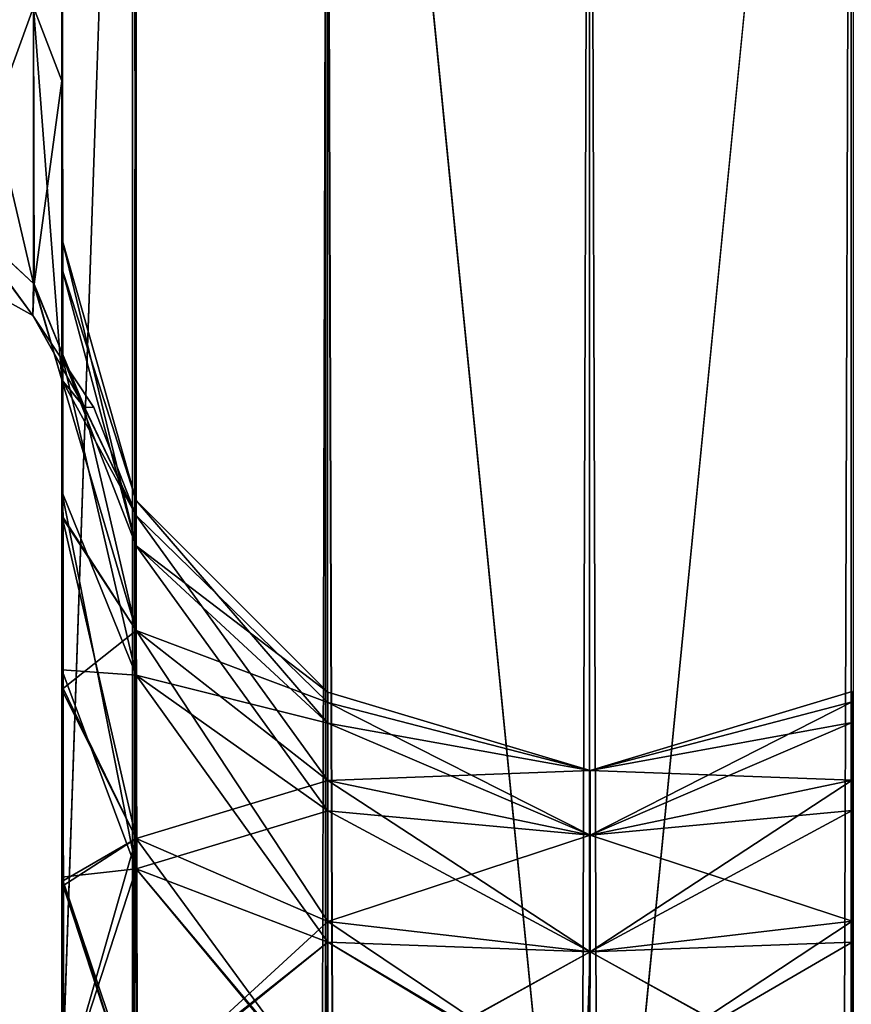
# Model space of a CAD drawing. Extents: x -23 to 470, y -2000 to 0.
# Tile 170 of 247: x 55 to 75, y -70 to -46. Entities that reach past the tile are written whole.
import ezdxf

# ---------------------------------------------------------------- set-up
doc = ezdxf.new("R2010")
doc.units = 0
doc.header["$LTSCALE"] = 65.185185
for name, color, linetype in [('17', 7, 'CONTINUOUS'), ('18', 7, 'CONTINUOUS'), ('2', 7, 'CONTINUOUS'), ('33', 7, 'CONTINUOUS'), ('34', 7, 'CONTINUOUS'), ('37', 7, 'CONTINUOUS'), ('38', 7, 'CONTINUOUS'), ('43', 7, 'CONTINUOUS'), ('44', 7, 'CONTINUOUS'), ('45', 7, 'CONTINUOUS'), ('46', 7, 'CONTINUOUS'), ('47', 7, 'CONTINUOUS'), ('62', 7, 'CONTINUOUS')]:
    doc.layers.add(name, color=color, linetype=linetype)

msp = doc.modelspace()

# ---------------------------------------------------------------- linework, layer by layer
at = {"layer": '17', "linetype": 'CONTINUOUS'}
for points in [[(56.45, -47.582, 21.378), (56.45, -36.75, 27.648), (55.781, -45.828, 19.607), (56.45, -47.582, 21.378)], [(53.947, -44.595, 18.252), (53.986, -50.752, 9.591), (55.781, -45.828, 19.607), (53.947, -44.595, 18.252)], [(55.793, -52.439, 10.303), (55.781, -45.828, 19.607), (53.986, -50.752, 9.591), (55.793, -52.439, 10.303)], [(55.793, -52.439, 10.303), (56.45, -47.582, 21.378), (55.781, -45.828, 19.607), (55.793, -52.439, 10.303)], [(56.45, -54.723, 11.265), (56.45, -47.582, 21.378), (55.793, -52.439, 10.303), (56.45, -54.723, 11.265)]]:
    msp.add_3dface(points, dxfattribs=at)
at = {"layer": '18', "linetype": 'CONTINUOUS'}
for points in [[(56.45, -36.751, -27.648), (56.45, -47.582, -21.378), (55.781, -45.828, -19.607), (56.45, -36.751, -27.648)], [(53.947, -44.595, -18.251), (55.781, -45.828, -19.607), (55.781, -52.42, -10.294), (53.947, -44.595, -18.251)], [(53.947, -44.595, -18.251), (55.781, -52.42, -10.294), (53.947, -50.731, -9.582), (53.947, -44.595, -18.251)], [(56.45, -47.582, -21.378), (56.45, -54.723, -11.265), (55.781, -45.828, -19.607), (56.45, -47.582, -21.378)], [(55.781, -45.828, -19.607), (56.45, -54.723, -11.265), (55.781, -52.42, -10.294), (55.781, -45.828, -19.607)]]:
    msp.add_3dface(points, dxfattribs=at)
at = {"layer": '2', "linetype": 'CONTINUOUS'}
for points in [[(56.45, -52.056, -35.671), (56.45, -54.119, -30.718), (56.45, -12.5, -95), (56.45, -52.056, -35.671)], [(56.45, -12.5, -95), (56.45, -54.119, -30.718), (56.45, -24.269, -28.753), (56.45, -12.5, -95)], [(56.45, -51.35, -40.999), (56.45, -52.056, -35.671), (56.45, -12.5, -95), (56.45, -51.35, -40.999)], [(56.45, -52.056, -46.327), (56.45, -51.35, -40.999), (56.45, -12.5, -95), (56.45, -52.056, -46.327)], [(56.45, -54.118, -51.28), (56.45, -52.056, -46.327), (56.45, -12.5, -95), (56.45, -54.118, -51.28)], [(56.45, -57.385, -55.521), (56.45, -54.118, -51.28), (56.45, -12.5, -95), (56.45, -57.385, -55.521)], [(56.45, -61.644, -58.772), (56.45, -57.385, -55.521), (56.45, -12.5, -95), (56.45, -61.644, -58.772)], [(56.45, -66.59, -60.815), (56.45, -61.644, -58.772), (56.45, -12.5, -95), (56.45, -66.59, -60.815)], [(56.45, -61.645, -64.228), (56.45, -66.59, -60.815), (56.45, -12.5, -95), (56.45, -61.645, -64.228)], [(56.45, -57.386, -67.478), (56.45, -61.645, -64.228), (56.45, -12.5, -95), (56.45, -57.386, -67.478)], [(56.45, -54.119, -71.718), (56.45, -57.386, -67.478), (56.45, -12.5, -95), (56.45, -54.119, -71.718)], [(56.45, -52.056, -76.671), (56.45, -54.119, -71.718), (56.45, -12.5, -95), (56.45, -52.056, -76.671)], [(56.45, -51.35, -81.999), (56.45, -52.056, -76.671), (56.45, -12.5, -95), (56.45, -51.35, -81.999)], [(56.45, -52.056, -87.327), (56.45, -51.35, -81.999), (56.45, -12.5, -95), (56.45, -52.056, -87.327)], [(56.45, -54.118, -92.28), (56.45, -52.056, -87.327), (56.45, -12.5, -95), (56.45, -54.118, -92.28)], [(56.45, -57.385, -96.521), (56.45, -54.118, -92.28), (56.45, -12.5, -95), (56.45, -57.385, -96.521)], [(56.45, -13.067, -97.86), (56.45, -57.385, -96.521), (56.45, -12.5, -95), (56.45, -13.067, -97.86)], [(56.45, -12.5, 95), (56.45, -12.5, 24.51), (56.45, -54.119, 92.282), (56.45, -12.5, 95)], [(56.45, -54.119, 92.282), (56.45, -12.5, 24.51), (56.45, -52.056, 87.329), (56.45, -54.119, 92.282)], [(56.45, -52.056, 87.329), (56.45, -12.5, 24.51), (56.45, -51.35, 82.001), (56.45, -52.056, 87.329)], [(56.45, -51.35, 82.001), (56.45, -12.5, 24.51), (56.45, -52.056, 76.673), (56.45, -51.35, 82.001)], [(56.45, -52.056, 76.673), (56.45, -12.5, 24.51), (56.45, -54.118, 71.72), (56.45, -52.056, 76.673)], [(56.45, -54.118, 71.72), (56.45, -12.5, 24.51), (56.45, -57.385, 67.479), (56.45, -54.118, 71.72)], [(56.45, -57.385, 67.479), (56.45, -12.5, 24.51), (56.45, -61.644, 64.228), (56.45, -57.385, 67.479)], [(56.45, -61.644, 64.228), (56.45, -12.5, 24.51), (56.45, -61.645, 58.772), (56.45, -61.644, 64.228)], [(56.45, -61.645, 58.772), (56.45, -12.5, 24.51), (56.45, -57.386, 55.522), (56.45, -61.645, 58.772)], [(56.45, -57.386, 55.522), (56.45, -12.5, 24.51), (56.45, -54.119, 51.282), (56.45, -57.386, 55.522)], [(56.45, -54.119, 51.282), (56.45, -12.5, 24.51), (56.45, -52.056, 46.329), (56.45, -54.119, 51.282)], [(56.45, -52.056, 46.329), (56.45, -12.5, 24.51), (56.45, -51.35, 41.001), (56.45, -52.056, 46.329)], [(56.45, -51.35, 41.001), (56.45, -12.5, 24.51), (56.45, -24.268, 28.753), (56.45, -51.35, 41.001)], [(56.45, -13.067, 97.86), (56.45, -12.5, 95), (56.45, -57.386, 96.522), (56.45, -13.067, 97.86)], [(56.45, -57.386, 96.522), (56.45, -12.5, 95), (56.45, -54.119, 92.282), (56.45, -57.386, 96.522)], [(56.45, -13.5, -98.734), (56.45, -57.385, -96.521), (56.45, -13.067, -97.86), (56.45, -13.5, -98.734)], [(56.45, -13.5, 98.734), (56.45, -13.067, 97.86), (56.45, -61.645, 99.772), (56.45, -13.5, 98.734)], [(56.45, -61.645, 99.772), (56.45, -13.067, 97.86), (56.45, -57.386, 96.522), (56.45, -61.645, 99.772)], [(56.45, -61.644, -99.772), (56.45, -57.385, -96.521), (56.45, -13.5, -98.734), (56.45, -61.644, -99.772)], [(56.45, -14.695, -100.301), (56.45, -61.644, -99.772), (56.45, -13.5, -98.734), (56.45, -14.695, -100.301)], [(56.45, -14.695, 100.301), (56.45, -13.5, 98.734), (56.45, -61.645, 99.772), (56.45, -14.695, 100.301)], [(56.45, -16.266, -101.5), (56.45, -61.644, -99.772), (56.45, -14.695, -100.301), (56.45, -16.266, -101.5)], [(56.45, -16.266, 101.5), (56.45, -14.695, 100.301), (56.45, -66.591, 101.816), (56.45, -16.266, 101.5)], [(56.45, -66.591, 101.816), (56.45, -14.695, 100.301), (56.45, -61.645, 99.772), (56.45, -66.591, 101.816)], [(56.45, -17.135, -101.931), (56.45, -61.644, -99.772), (56.45, -16.266, -101.5), (56.45, -17.135, -101.931)], [(56.45, -17.135, 101.931), (56.45, -16.266, 101.5), (56.45, -66.591, 101.816), (56.45, -17.135, 101.931)], [(56.45, -66.59, -101.815), (56.45, -61.644, -99.772), (56.45, -17.135, -101.931), (56.45, -66.59, -101.815)], [(56.45, -20, -102.5), (56.45, -66.59, -101.815), (56.45, -17.135, -101.931), (56.45, -20, -102.5)], [(56.45, -20, 102.5), (56.45, -17.135, 101.931), (56.45, -71.85, 102.5), (56.45, -20, 102.5)], [(56.45, -71.85, 102.5), (56.45, -17.135, 101.931), (56.45, -66.591, 101.816), (56.45, -71.85, 102.5)], [(56.45, -71.85, -102.5), (56.45, -66.59, -101.815), (56.45, -20, -102.5), (56.45, -71.85, -102.5)], [(56.45, -52.056, 35.673), (56.45, -51.35, 41.001), (56.45, -24.268, 28.753), (56.45, -52.056, 35.673)], [(56.45, -54.118, 30.72), (56.45, -52.056, 35.673), (56.45, -24.268, 28.753), (56.45, -54.118, 30.72)], [(56.45, -36.75, 27.648), (56.45, -54.118, 30.72), (56.45, -24.268, 28.753), (56.45, -36.75, 27.648)], [(56.45, -54.119, -30.718), (56.45, -57.386, -26.478), (56.45, -24.269, -28.753), (56.45, -54.119, -30.718)], [(56.45, -24.269, -28.753), (56.45, -57.386, -26.478), (56.45, -36.751, -27.648), (56.45, -24.269, -28.753)], [(56.45, -57.385, 26.479), (56.45, -54.118, 30.72), (56.45, -36.75, 27.648), (56.45, -57.385, 26.479)], [(56.45, -47.582, 21.378), (56.45, -57.385, 26.479), (56.45, -36.75, 27.648), (56.45, -47.582, 21.378)], [(56.45, -57.386, -26.478), (56.45, -61.645, -23.228), (56.45, -36.751, -27.648), (56.45, -57.386, -26.478)], [(56.45, -36.751, -27.648), (56.45, -61.645, -23.228), (56.45, -47.582, -21.378), (56.45, -36.751, -27.648)], [(56.45, -57.995, -15.109), (56.45, -54.723, -11.265), (56.45, -47.582, -21.378), (56.45, -57.995, -15.109)], [(56.45, -62.11, -18.038), (56.45, -57.995, -15.109), (56.45, -47.582, -21.378), (56.45, -62.11, -18.038)], [(56.45, -66.819, -19.873), (56.45, -62.11, -18.038), (56.45, -47.582, -21.378), (56.45, -66.819, -19.873)], [(56.45, -71.85, -20.5), (56.45, -66.819, -19.873), (56.45, -47.582, -21.378), (56.45, -71.85, -20.5)], [(56.45, -66.591, -21.184), (56.45, -71.85, -20.5), (56.45, -47.582, -21.378), (56.45, -66.591, -21.184)], [(56.45, -61.645, -23.228), (56.45, -66.591, -21.184), (56.45, -47.582, -21.378), (56.45, -61.645, -23.228)], [(56.45, -61.644, 23.228), (56.45, -57.385, 26.479), (56.45, -47.582, 21.378), (56.45, -61.644, 23.228)], [(56.45, -66.59, 21.185), (56.45, -61.644, 23.228), (56.45, -47.582, 21.378), (56.45, -66.59, 21.185)], [(56.45, -62.025, 17.992), (56.45, -66.59, 21.185), (56.45, -47.582, 21.378), (56.45, -62.025, 17.992)], [(56.45, -57.961, 15.078), (56.45, -62.025, 17.992), (56.45, -47.582, 21.378), (56.45, -57.961, 15.078)], [(56.45, -54.723, 11.265), (56.45, -57.961, 15.078), (56.45, -47.582, 21.378), (56.45, -54.723, 11.265)], [(56.45, -66.59, 62.185), (56.45, -61.644, 64.228), (56.45, -61.645, 58.772), (56.45, -66.59, 62.185)], [(56.45, -66.591, -62.184), (56.45, -66.59, -60.815), (56.45, -61.645, -64.228), (56.45, -66.591, -62.184)], [(56.45, -66.591, 60.816), (56.45, -66.59, 62.185), (56.45, -61.645, 58.772), (56.45, -66.591, 60.816)], [(56.45, -66.698, 19.842), (56.45, -66.59, 21.185), (56.45, -62.025, 17.992), (56.45, -66.698, 19.842)], [(56.45, -71.85, -61.5), (56.45, -66.59, -60.815), (56.45, -66.591, -62.184), (56.45, -71.85, -61.5)], [(56.45, -71.85, 61.5), (56.45, -66.59, 62.185), (56.45, -66.591, 60.816), (56.45, -71.85, 61.5)], [(56.45, -71.85, 20.5), (56.45, -66.59, 21.185), (56.45, -66.698, 19.842), (56.45, -71.85, 20.5)]]:
    msp.add_3dface(points, dxfattribs=at)
at = {"layer": '33', "linetype": 'CONTINUOUS'}
for points in [[(75.35, -20, 113.412), (69.05, -20, 115.1), (75.35, -1980, 113.412), (75.35, -20, 113.412)], [(75.35, -1980, 113.412), (69.05, -20, 115.1), (69.05, -83.45, 115.1), (75.35, -1980, 113.412)]]:
    msp.add_3dface(points, dxfattribs=at)
at = {"layer": '34', "linetype": 'CONTINUOUS'}
for points in [[(56.45, -20, 102.5), (56.45, -71.85, 102.5), (58.138, -1980, 108.8), (56.45, -20, 102.5)], [(58.138, -20, 108.8), (56.45, -20, 102.5), (58.138, -1980, 108.8), (58.138, -20, 108.8)], [(62.747, -20, 113.41), (58.138, -20, 108.8), (62.747, -1980, 113.41), (62.747, -20, 113.41)], [(58.138, -20, 108.8), (58.138, -1980, 108.8), (62.747, -1980, 113.41), (58.138, -20, 108.8)], [(69.05, -20, 115.1), (62.747, -20, 113.41), (69.05, -83.45, 115.1), (69.05, -20, 115.1)], [(69.05, -1980, 115.1), (62.747, -20, 113.41), (62.747, -1980, 113.41), (69.05, -1980, 115.1)], [(62.747, -20, 113.41), (69.05, -1980, 115.1), (69.05, -1916.55, 115.1), (62.747, -20, 113.41)], [(62.747, -20, 113.41), (69.05, -1916.55, 115.1), (69.05, -83.45, 115.1), (62.747, -20, 113.41)]]:
    msp.add_3dface(points, dxfattribs=at)
at = {"layer": '37', "linetype": 'CONTINUOUS'}
for points in [[(69.05, -20, -115), (75.3, -20, -113.325), (69.05, -83.45, -115), (69.05, -20, -115)], [(75.3, -20, -113.325), (75.3, -1980, -113.325), (69.05, -1980, -115), (75.3, -20, -113.325)], [(75.3, -20, -113.325), (69.05, -1980, -115), (69.05, -1916.55, -115), (75.3, -20, -113.325)], [(69.05, -83.45, -115), (75.3, -20, -113.325), (69.05, -1916.55, -115), (69.05, -83.45, -115)], [(75.3, -20, -113.325), (79.875, -20, -108.75), (75.3, -1980, -113.325), (75.3, -20, -113.325)]]:
    msp.add_3dface(points, dxfattribs=at)
at = {"layer": '38', "linetype": 'CONTINUOUS'}
for points in [[(56.45, -71.85, -102.5), (56.45, -20, -102.5), (58.225, -20, -108.75), (56.45, -71.85, -102.5)], [(56.45, -1928.15, -102.5), (56.45, -71.85, -102.5), (58.225, -20, -108.75), (56.45, -1928.15, -102.5)], [(56.45, -1980, -102.5), (56.45, -1928.15, -102.5), (58.225, -20, -108.75), (56.45, -1980, -102.5)], [(56.45, -1980, -102.5), (58.225, -20, -108.75), (58.225, -1980, -108.75), (56.45, -1980, -102.5)], [(58.225, -20, -108.75), (62.797, -20, -113.323), (58.225, -1980, -108.75), (58.225, -20, -108.75)], [(62.797, -20, -113.323), (62.797, -1980, -113.323), (58.225, -1980, -108.75), (62.797, -20, -113.323)], [(62.797, -20, -113.323), (69.05, -20, -115), (62.797, -1980, -113.323), (62.797, -20, -113.323)], [(62.797, -1980, -113.323), (69.05, -20, -115), (69.05, -83.45, -115), (62.797, -1980, -113.323)]]:
    msp.add_3dface(points, dxfattribs=at)
at = {"layer": '43', "linetype": 'CONTINUOUS'}
for points in [[(56.45, -52.056, 87.329), (56.45, -51.35, 82.001), (58.225, -58.685, 87.453), (56.45, -52.056, 87.329)], [(56.45, -51.35, 82.001), (56.45, -52.056, 76.673), (58.225, -57.6, 82), (56.45, -51.35, 82.001)], [(58.225, -58.685, 87.453), (56.45, -51.35, 82.001), (58.225, -57.6, 82), (58.225, -58.685, 87.453)], [(56.45, -54.119, 92.282), (56.45, -52.056, 87.329), (58.225, -58.685, 87.453), (56.45, -54.119, 92.282)], [(56.45, -52.056, 76.673), (56.45, -54.118, 71.72), (58.225, -58.685, 76.547), (56.45, -52.056, 76.673)], [(58.225, -57.6, 82), (56.45, -52.056, 76.673), (58.225, -58.685, 76.547), (58.225, -57.6, 82)], [(56.45, -54.118, 71.72), (56.45, -57.385, 67.479), (58.225, -61.774, 71.924), (56.45, -54.118, 71.72)], [(58.225, -58.685, 76.547), (56.45, -54.118, 71.72), (58.225, -61.774, 71.924), (58.225, -58.685, 76.547)], [(56.45, -57.386, 96.522), (56.45, -54.119, 92.282), (58.225, -61.774, 92.076), (56.45, -57.386, 96.522)], [(58.225, -61.774, 92.076), (56.45, -54.119, 92.282), (58.225, -58.685, 87.453), (58.225, -61.774, 92.076)], [(56.45, -57.385, 67.479), (56.45, -61.644, 64.228), (58.225, -61.774, 71.924), (56.45, -57.385, 67.479)], [(56.45, -61.645, 99.772), (56.45, -57.386, 96.522), (58.225, -66.397, 95.165), (56.45, -61.645, 99.772)], [(58.225, -66.397, 95.165), (56.45, -57.386, 96.522), (58.225, -61.774, 92.076), (58.225, -66.397, 95.165)], [(62.806, -62.179, 82), (62.806, -62.915, 85.701), (58.225, -57.6, 82), (62.806, -62.179, 82)], [(62.806, -62.179, 82), (58.225, -57.6, 82), (58.225, -58.685, 76.547), (62.806, -62.179, 82)], [(62.806, -62.915, 85.701), (58.225, -58.685, 87.453), (58.225, -57.6, 82), (62.806, -62.915, 85.701)], [(62.806, -62.915, 78.299), (62.806, -62.179, 82), (58.225, -58.685, 76.547), (62.806, -62.915, 78.299)], [(62.806, -62.915, 78.299), (58.225, -58.685, 76.547), (58.225, -61.774, 71.924), (62.806, -62.915, 78.299)], [(62.806, -62.915, 85.701), (62.806, -65.011, 88.839), (58.225, -58.685, 87.453), (62.806, -62.915, 85.701)], [(62.806, -65.011, 88.839), (58.225, -61.774, 92.076), (58.225, -58.685, 87.453), (62.806, -65.011, 88.839)], [(56.45, -61.644, 64.228), (56.45, -66.59, 62.185), (58.225, -66.397, 68.835), (56.45, -61.644, 64.228)], [(58.225, -61.774, 71.924), (56.45, -61.644, 64.228), (58.225, -66.397, 68.835), (58.225, -61.774, 71.924)], [(56.45, -66.591, 101.816), (56.45, -61.645, 99.772), (58.225, -66.397, 95.165), (56.45, -66.591, 101.816)], [(62.806, -65.011, 75.161), (62.806, -62.915, 78.299), (58.225, -61.774, 71.924), (62.806, -65.011, 75.161)], [(62.806, -65.011, 75.161), (58.225, -61.774, 71.924), (58.225, -66.397, 68.835), (62.806, -65.011, 75.161)], [(62.806, -65.011, 88.839), (62.806, -68.149, 90.935), (58.225, -61.774, 92.076), (62.806, -65.011, 88.839)], [(62.806, -68.149, 90.935), (58.225, -66.397, 95.165), (58.225, -61.774, 92.076), (62.806, -68.149, 90.935)], [(69.063, -64.051, 80.22), (69.063, -64.051, 83.78), (62.806, -62.179, 82), (69.063, -64.051, 80.22)], [(62.806, -62.915, 78.299), (69.063, -64.051, 80.22), (62.806, -62.179, 82), (62.806, -62.915, 78.299)], [(62.806, -62.179, 82), (69.063, -64.051, 83.78), (62.806, -62.915, 85.701), (62.806, -62.179, 82)], [(75.317, -62.903, 78.294), (75.317, -62.165, 82), (69.063, -64.051, 80.22), (75.317, -62.903, 78.294)], [(75.317, -62.165, 82), (75.317, -62.903, 85.706), (69.063, -64.051, 83.78), (75.317, -62.165, 82)], [(69.063, -64.051, 80.22), (75.317, -62.165, 82), (69.063, -64.051, 83.78), (69.063, -64.051, 80.22)], [(69.063, -65.595, 77.012), (69.063, -64.051, 80.22), (62.806, -62.915, 78.299), (69.063, -65.595, 77.012)], [(62.806, -65.011, 75.161), (69.063, -65.595, 77.012), (62.806, -62.915, 78.299), (62.806, -65.011, 75.161)], [(69.063, -64.051, 83.78), (69.063, -65.595, 86.988), (62.806, -62.915, 85.701), (69.063, -64.051, 83.78)], [(62.806, -62.915, 85.701), (69.063, -65.595, 86.988), (62.806, -65.011, 88.839), (62.806, -62.915, 85.701)], [(75.317, -65.002, 75.152), (75.317, -62.903, 78.294), (69.063, -65.595, 77.012), (75.317, -65.002, 75.152)], [(69.063, -65.595, 77.012), (75.317, -62.903, 78.294), (69.063, -64.051, 80.22), (69.063, -65.595, 77.012)], [(75.317, -62.903, 85.706), (75.317, -65.002, 88.848), (69.063, -65.595, 86.988), (75.317, -62.903, 85.706)], [(69.063, -64.051, 83.78), (75.317, -62.903, 85.706), (69.063, -65.595, 86.988), (69.063, -64.051, 83.78)], [(62.806, -68.149, 73.065), (62.806, -65.011, 75.161), (58.225, -66.397, 68.835), (62.806, -68.149, 73.065)], [(69.063, -68.379, 74.792), (69.063, -65.595, 77.012), (62.806, -65.011, 75.161), (69.063, -68.379, 74.792)], [(62.806, -68.149, 73.065), (69.063, -68.379, 74.792), (62.806, -65.011, 75.161), (62.806, -68.149, 73.065)], [(69.063, -65.595, 86.988), (69.063, -68.379, 89.208), (62.806, -65.011, 88.839), (69.063, -65.595, 86.988)], [(62.806, -65.011, 88.839), (69.063, -68.379, 89.208), (62.806, -68.149, 90.935), (62.806, -65.011, 88.839)], [(75.317, -68.144, 73.053), (75.317, -65.002, 75.152), (69.063, -68.379, 74.792), (75.317, -68.144, 73.053)], [(69.063, -68.379, 74.792), (75.317, -65.002, 75.152), (69.063, -65.595, 77.012), (69.063, -68.379, 74.792)], [(75.317, -65.002, 88.848), (75.317, -68.144, 90.947), (69.063, -68.379, 89.208), (75.317, -65.002, 88.848)], [(69.063, -65.595, 86.988), (75.317, -65.002, 88.848), (69.063, -68.379, 89.208), (69.063, -65.595, 86.988)], [(58.138, -71.85, 96.2), (56.45, -66.591, 101.816), (58.225, -66.397, 95.165), (58.138, -71.85, 96.2)], [(56.45, -66.59, 62.185), (56.45, -71.85, 61.5), (58.225, -66.397, 68.835), (56.45, -66.59, 62.185)], [(58.225, -66.397, 68.835), (56.45, -71.85, 61.5), (58.225, -71.85, 67.75), (58.225, -66.397, 68.835)], [(62.756, -71.85, 91.585), (58.138, -71.85, 96.2), (58.225, -66.397, 95.165), (62.756, -71.85, 91.585)], [(62.806, -68.149, 73.065), (58.225, -66.397, 68.835), (58.225, -71.85, 67.75), (62.806, -68.149, 73.065)], [(62.806, -68.149, 90.935), (62.756, -71.85, 91.585), (58.225, -66.397, 95.165), (62.806, -68.149, 90.935)], [(56.45, -71.85, 102.5), (56.45, -66.591, 101.816), (58.138, -71.85, 96.2), (56.45, -71.85, 102.5)], [(62.806, -71.85, 72.329), (62.806, -68.149, 73.065), (58.225, -71.85, 67.75), (62.806, -71.85, 72.329)], [(62.756, -71.85, 91.585), (62.806, -68.149, 90.935), (68.949, -71.85, 89.9), (62.756, -71.85, 91.585)], [(62.806, -71.85, 72.329), (69.063, -68.379, 74.792), (62.806, -68.149, 73.065), (62.806, -71.85, 72.329)], [(69.063, -68.379, 89.208), (68.949, -71.85, 89.9), (62.806, -68.149, 90.935), (69.063, -68.379, 89.208)], [(75.32, -71.85, 72.314), (75.317, -68.144, 73.053), (68.95, -71.85, 74), (75.32, -71.85, 72.314)], [(68.95, -71.85, 74), (75.317, -68.144, 73.053), (69.063, -68.379, 74.792), (68.95, -71.85, 74)], [(75.317, -68.144, 90.947), (75.37, -71.85, 91.6), (69.063, -68.379, 89.208), (75.317, -68.144, 90.947)], [(68.95, -71.85, 74), (69.063, -68.379, 74.792), (62.806, -71.85, 72.329), (68.95, -71.85, 74)], [(69.063, -68.379, 89.208), (75.37, -71.85, 91.6), (68.949, -71.85, 89.9), (69.063, -68.379, 89.208)]]:
    msp.add_3dface(points, dxfattribs=at)
at = {"layer": '44', "linetype": 'CONTINUOUS'}
for points in [[(56.45, -52.056, 46.329), (56.45, -51.35, 41.001), (58.225, -58.685, 46.453), (56.45, -52.056, 46.329)], [(56.45, -51.35, 41.001), (56.45, -52.056, 35.673), (58.225, -57.6, 41), (56.45, -51.35, 41.001)], [(58.225, -58.685, 46.453), (56.45, -51.35, 41.001), (58.225, -57.6, 41), (58.225, -58.685, 46.453)], [(56.45, -54.119, 51.282), (56.45, -52.056, 46.329), (58.225, -58.685, 46.453), (56.45, -54.119, 51.282)], [(56.45, -52.056, 35.673), (56.45, -54.118, 30.72), (58.225, -58.685, 35.547), (56.45, -52.056, 35.673)], [(58.225, -57.6, 41), (56.45, -52.056, 35.673), (58.225, -58.685, 35.547), (58.225, -57.6, 41)], [(56.45, -54.118, 30.72), (56.45, -57.385, 26.479), (58.225, -61.774, 30.924), (56.45, -54.118, 30.72)], [(58.225, -58.685, 35.547), (56.45, -54.118, 30.72), (58.225, -61.774, 30.924), (58.225, -58.685, 35.547)], [(56.45, -57.386, 55.522), (56.45, -54.119, 51.282), (58.225, -61.774, 51.076), (56.45, -57.386, 55.522)], [(58.225, -61.774, 51.076), (56.45, -54.119, 51.282), (58.225, -58.685, 46.453), (58.225, -61.774, 51.076)], [(56.45, -57.385, 26.479), (56.45, -61.644, 23.228), (58.225, -61.774, 30.924), (56.45, -57.385, 26.479)], [(56.45, -61.645, 58.772), (56.45, -57.386, 55.522), (58.225, -66.397, 54.165), (56.45, -61.645, 58.772)], [(58.225, -66.397, 54.165), (56.45, -57.386, 55.522), (58.225, -61.774, 51.076), (58.225, -66.397, 54.165)], [(62.806, -62.179, 41), (62.806, -62.915, 44.701), (58.225, -57.6, 41), (62.806, -62.179, 41)], [(62.806, -62.179, 41), (58.225, -57.6, 41), (58.225, -58.685, 35.547), (62.806, -62.179, 41)], [(62.806, -62.915, 44.701), (58.225, -58.685, 46.453), (58.225, -57.6, 41), (62.806, -62.915, 44.701)], [(62.806, -62.915, 37.299), (62.806, -62.179, 41), (58.225, -58.685, 35.547), (62.806, -62.915, 37.299)], [(62.806, -62.915, 37.299), (58.225, -58.685, 35.547), (58.225, -61.774, 30.924), (62.806, -62.915, 37.299)], [(62.806, -62.915, 44.701), (62.806, -65.011, 47.839), (58.225, -58.685, 46.453), (62.806, -62.915, 44.701)], [(62.806, -65.011, 47.839), (58.225, -61.774, 51.076), (58.225, -58.685, 46.453), (62.806, -65.011, 47.839)], [(56.45, -61.644, 23.228), (56.45, -66.59, 21.185), (58.225, -66.397, 27.835), (56.45, -61.644, 23.228)], [(58.225, -61.774, 30.924), (56.45, -61.644, 23.228), (58.225, -66.397, 27.835), (58.225, -61.774, 30.924)], [(56.45, -66.591, 60.816), (56.45, -61.645, 58.772), (58.225, -66.397, 54.165), (56.45, -66.591, 60.816)], [(62.806, -65.011, 34.161), (62.806, -62.915, 37.299), (58.225, -61.774, 30.924), (62.806, -65.011, 34.161)], [(62.806, -65.011, 34.161), (58.225, -61.774, 30.924), (58.225, -66.397, 27.835), (62.806, -65.011, 34.161)], [(62.806, -65.011, 47.839), (62.806, -68.149, 49.935), (58.225, -61.774, 51.076), (62.806, -65.011, 47.839)], [(62.806, -68.149, 49.935), (58.225, -66.397, 54.165), (58.225, -61.774, 51.076), (62.806, -68.149, 49.935)], [(69.063, -64.051, 39.22), (69.063, -64.051, 42.78), (62.806, -62.179, 41), (69.063, -64.051, 39.22)], [(62.806, -62.915, 37.299), (69.063, -64.051, 39.22), (62.806, -62.179, 41), (62.806, -62.915, 37.299)], [(62.806, -62.179, 41), (69.063, -64.051, 42.78), (62.806, -62.915, 44.701), (62.806, -62.179, 41)], [(75.317, -62.903, 37.294), (75.317, -62.165, 41), (69.063, -64.051, 39.22), (75.317, -62.903, 37.294)], [(75.317, -62.165, 41), (75.317, -62.903, 44.706), (69.063, -64.051, 42.78), (75.317, -62.165, 41)], [(69.063, -64.051, 39.22), (75.317, -62.165, 41), (69.063, -64.051, 42.78), (69.063, -64.051, 39.22)], [(69.063, -65.595, 36.012), (69.063, -64.051, 39.22), (62.806, -62.915, 37.299), (69.063, -65.595, 36.012)], [(62.806, -65.011, 34.161), (69.063, -65.595, 36.012), (62.806, -62.915, 37.299), (62.806, -65.011, 34.161)], [(69.063, -64.051, 42.78), (69.063, -65.595, 45.988), (62.806, -62.915, 44.701), (69.063, -64.051, 42.78)], [(62.806, -62.915, 44.701), (69.063, -65.595, 45.988), (62.806, -65.011, 47.839), (62.806, -62.915, 44.701)], [(75.317, -65.002, 34.152), (75.317, -62.903, 37.294), (69.063, -65.595, 36.012), (75.317, -65.002, 34.152)], [(69.063, -65.595, 36.012), (75.317, -62.903, 37.294), (69.063, -64.051, 39.22), (69.063, -65.595, 36.012)], [(75.317, -62.903, 44.706), (75.317, -65.002, 47.848), (69.063, -65.595, 45.988), (75.317, -62.903, 44.706)], [(69.063, -64.051, 42.78), (75.317, -62.903, 44.706), (69.063, -65.595, 45.988), (69.063, -64.051, 42.78)], [(62.806, -68.149, 32.065), (62.806, -65.011, 34.161), (58.225, -66.397, 27.835), (62.806, -68.149, 32.065)], [(69.063, -68.379, 33.792), (69.063, -65.595, 36.012), (62.806, -65.011, 34.161), (69.063, -68.379, 33.792)], [(62.806, -68.149, 32.065), (69.063, -68.379, 33.792), (62.806, -65.011, 34.161), (62.806, -68.149, 32.065)], [(69.063, -65.595, 45.988), (69.063, -68.379, 48.208), (62.806, -65.011, 47.839), (69.063, -65.595, 45.988)], [(62.806, -65.011, 47.839), (69.063, -68.379, 48.208), (62.806, -68.149, 49.935), (62.806, -65.011, 47.839)], [(75.317, -68.144, 32.053), (75.317, -65.002, 34.152), (69.063, -68.379, 33.792), (75.317, -68.144, 32.053)], [(69.063, -68.379, 33.792), (75.317, -65.002, 34.152), (69.063, -65.595, 36.012), (69.063, -68.379, 33.792)], [(75.317, -65.002, 47.848), (75.317, -68.144, 49.947), (69.063, -68.379, 48.208), (75.317, -65.002, 47.848)], [(69.063, -65.595, 45.988), (75.317, -65.002, 47.848), (69.063, -68.379, 48.208), (69.063, -65.595, 45.988)], [(58.225, -71.85, 55.25), (56.45, -66.591, 60.816), (58.225, -66.397, 54.165), (58.225, -71.85, 55.25)], [(56.45, -66.59, 21.185), (56.45, -71.85, 20.5), (58.225, -66.397, 27.835), (56.45, -66.59, 21.185)], [(58.225, -66.397, 27.835), (56.45, -71.85, 20.5), (58.138, -71.85, 26.8), (58.225, -66.397, 27.835)], [(62.806, -68.149, 32.065), (58.225, -66.397, 27.835), (58.138, -71.85, 26.8), (62.806, -68.149, 32.065)], [(62.806, -68.149, 49.935), (62.806, -71.85, 50.671), (58.225, -66.397, 54.165), (62.806, -68.149, 49.935)], [(62.806, -71.85, 50.671), (58.225, -71.85, 55.25), (58.225, -66.397, 54.165), (62.806, -71.85, 50.671)], [(56.45, -71.85, 61.5), (56.45, -66.591, 60.816), (58.225, -71.85, 55.25), (56.45, -71.85, 61.5)], [(62.756, -71.85, 31.415), (62.806, -68.149, 32.065), (58.138, -71.85, 26.8), (62.756, -71.85, 31.415)], [(62.756, -71.85, 31.415), (69.063, -68.379, 33.792), (62.806, -68.149, 32.065), (62.756, -71.85, 31.415)], [(69.063, -68.379, 48.208), (68.95, -71.85, 49), (62.806, -68.149, 49.935), (69.063, -68.379, 48.208)], [(62.806, -71.85, 50.671), (62.806, -68.149, 49.935), (68.95, -71.85, 49), (62.806, -71.85, 50.671)], [(75.37, -71.85, 31.4), (75.317, -68.144, 32.053), (68.949, -71.85, 33.1), (75.37, -71.85, 31.4)], [(68.949, -71.85, 33.1), (75.317, -68.144, 32.053), (69.063, -68.379, 33.792), (68.949, -71.85, 33.1)], [(75.317, -68.144, 49.947), (75.32, -71.85, 50.686), (69.063, -68.379, 48.208), (75.317, -68.144, 49.947)], [(68.949, -71.85, 33.1), (69.063, -68.379, 33.792), (62.756, -71.85, 31.415), (68.949, -71.85, 33.1)], [(69.063, -68.379, 48.208), (75.32, -71.85, 50.686), (68.95, -71.85, 49), (69.063, -68.379, 48.208)]]:
    msp.add_3dface(points, dxfattribs=at)
at = {"layer": '45', "linetype": 'CONTINUOUS'}
for points in [[(56.45, -54.723, -11.265), (56.45, -57.995, -15.109), (58.225, -60.709, -8.885), (56.45, -54.723, -11.265)], [(56.992, -55.373, -4.958), (56.45, -54.723, -11.265), (58.225, -57.957, -3.171), (56.992, -55.373, -4.958)], [(58.225, -57.957, -3.171), (56.45, -54.723, -11.265), (58.225, -60.709, -8.885), (58.225, -57.957, -3.171)], [(56.45, -57.961, 15.078), (56.45, -54.723, 11.265), (58.225, -60.709, 8.885), (56.45, -57.961, 15.078)], [(56.45, -54.723, 11.265), (56.986, -55.371, 5.023), (58.225, -60.709, 8.885), (56.45, -54.723, 11.265)], [(56.986, -55.371, 5.023), (57.218, -55.383, 0.046), (58.225, -57.957, 3.171), (56.986, -55.371, 5.023)], [(58.225, -60.709, 8.885), (56.986, -55.371, 5.023), (58.225, -57.957, 3.171), (58.225, -60.709, 8.885)], [(57.218, -55.383, 0.046), (56.992, -55.373, -4.958), (58.225, -57.957, -3.171), (57.218, -55.383, 0.046)], [(58.225, -57.957, 3.171), (57.218, -55.383, 0.046), (58.225, -57.957, -3.171), (58.225, -57.957, 3.171)], [(56.45, -62.025, 17.992), (56.45, -57.961, 15.078), (58.225, -65.667, 12.839), (56.45, -62.025, 17.992)], [(58.225, -65.667, 12.839), (56.45, -57.961, 15.078), (58.225, -60.709, 8.885), (58.225, -65.667, 12.839)], [(56.45, -57.995, -15.109), (56.45, -62.11, -18.038), (58.225, -60.709, -8.885), (56.45, -57.995, -15.109)], [(62.806, -62.421, -2.152), (62.806, -62.421, 2.152), (58.225, -57.957, -3.171), (62.806, -62.421, -2.152)], [(62.806, -62.421, -2.152), (58.225, -57.957, -3.171), (58.225, -60.709, -8.885), (62.806, -62.421, -2.152)], [(62.806, -62.421, 2.152), (62.806, -64.289, 6.03), (58.225, -57.957, 3.171), (62.806, -62.421, 2.152)], [(62.806, -62.421, 2.152), (58.225, -57.957, 3.171), (58.225, -57.957, -3.171), (62.806, -62.421, 2.152)], [(62.806, -64.289, 6.03), (58.225, -60.709, 8.885), (58.225, -57.957, 3.171), (62.806, -64.289, 6.03)], [(58.225, -60.709, -8.885), (56.45, -62.11, -18.038), (58.225, -65.667, -12.839), (58.225, -60.709, -8.885)], [(62.806, -64.289, -6.03), (62.806, -62.421, -2.152), (58.225, -60.709, -8.885), (62.806, -64.289, -6.03)], [(62.806, -64.289, -6.03), (58.225, -60.709, -8.885), (58.225, -65.667, -12.839), (62.806, -64.289, -6.03)], [(62.806, -64.289, 6.03), (62.806, -67.654, 8.714), (58.225, -60.709, 8.885), (62.806, -64.289, 6.03)], [(62.806, -67.654, 8.714), (58.225, -65.667, 12.839), (58.225, -60.709, 8.885), (62.806, -67.654, 8.714)], [(56.45, -66.698, 19.842), (56.45, -62.025, 17.992), (58.225, -65.667, 12.839), (56.45, -66.698, 19.842)], [(56.45, -62.11, -18.038), (56.45, -66.819, -19.873), (58.225, -65.667, -12.839), (56.45, -62.11, -18.038)], [(69.063, -64.051, -1.78), (69.063, -64.051, 1.78), (62.806, -62.421, -2.152), (69.063, -64.051, -1.78)], [(62.806, -64.289, -6.03), (69.063, -64.051, -1.78), (62.806, -62.421, -2.152), (62.806, -64.289, -6.03)], [(69.063, -64.051, 1.78), (69.063, -65.595, 4.988), (62.806, -62.421, 2.152), (69.063, -64.051, 1.78)], [(62.806, -62.421, -2.152), (69.063, -64.051, 1.78), (62.806, -62.421, 2.152), (62.806, -62.421, -2.152)], [(62.806, -62.421, 2.152), (69.063, -65.595, 4.988), (62.806, -64.289, 6.03), (62.806, -62.421, 2.152)], [(75.317, -64.278, -6.038), (75.317, -62.408, -2.155), (69.063, -65.595, -4.988), (75.317, -64.278, -6.038)], [(75.317, -62.408, -2.155), (75.317, -62.408, 2.155), (69.063, -64.051, -1.78), (75.317, -62.408, -2.155)], [(69.063, -65.595, -4.988), (75.317, -62.408, -2.155), (69.063, -64.051, -1.78), (69.063, -65.595, -4.988)], [(75.317, -62.408, 2.155), (75.317, -64.278, 6.038), (69.063, -64.051, 1.78), (75.317, -62.408, 2.155)], [(69.063, -64.051, -1.78), (75.317, -62.408, 2.155), (69.063, -64.051, 1.78), (69.063, -64.051, -1.78)], [(69.063, -65.595, -4.988), (69.063, -64.051, -1.78), (62.806, -64.289, -6.03), (69.063, -65.595, -4.988)], [(69.063, -64.051, 1.78), (75.317, -64.278, 6.038), (69.063, -65.595, 4.988), (69.063, -64.051, 1.78)], [(62.806, -67.654, -8.714), (62.806, -64.289, -6.03), (58.225, -65.667, -12.839), (62.806, -67.654, -8.714)], [(62.806, -67.654, -8.714), (69.063, -65.595, -4.988), (62.806, -64.289, -6.03), (62.806, -67.654, -8.714)], [(69.063, -65.595, 4.988), (69.063, -68.379, 7.208), (62.806, -64.289, 6.03), (69.063, -65.595, 4.988)], [(62.806, -64.289, 6.03), (69.063, -68.379, 7.208), (62.806, -67.654, 8.714), (62.806, -64.289, 6.03)], [(75.317, -67.648, -8.725), (75.317, -64.278, -6.038), (69.063, -68.379, -7.208), (75.317, -67.648, -8.725)], [(69.063, -68.379, -7.208), (75.317, -64.278, -6.038), (69.063, -65.595, -4.988), (69.063, -68.379, -7.208)], [(75.317, -64.278, 6.038), (75.317, -67.648, 8.725), (69.063, -65.595, 4.988), (75.317, -64.278, 6.038)], [(56.45, -66.819, -19.873), (56.45, -71.85, -20.5), (58.225, -65.667, -12.839), (56.45, -66.819, -19.873)], [(58.225, -65.667, -12.839), (56.45, -71.85, -20.5), (58.225, -71.85, -14.25), (58.225, -65.667, -12.839)], [(58.138, -71.85, 14.2), (56.45, -66.698, 19.842), (58.225, -65.667, 12.839), (58.138, -71.85, 14.2)], [(62.752, -71.85, 9.587), (58.138, -71.85, 14.2), (58.225, -65.667, 12.839), (62.752, -71.85, 9.587)], [(62.806, -67.654, -8.714), (58.225, -65.667, -12.839), (58.225, -71.85, -14.25), (62.806, -67.654, -8.714)], [(62.806, -67.654, 8.714), (62.752, -71.85, 9.587), (58.225, -65.667, 12.839), (62.806, -67.654, 8.714)], [(69.063, -68.379, -7.208), (69.063, -65.595, -4.988), (62.806, -67.654, -8.714), (69.063, -68.379, -7.208)], [(69.063, -65.595, 4.988), (75.317, -67.648, 8.725), (69.063, -68.379, 7.208), (69.063, -65.595, 4.988)], [(56.45, -71.85, 20.5), (56.45, -66.698, 19.842), (58.138, -71.85, 14.2), (56.45, -71.85, 20.5)], [(62.806, -71.85, -9.671), (62.806, -67.654, -8.714), (58.225, -71.85, -14.25), (62.806, -71.85, -9.671)], [(62.752, -71.85, 9.587), (62.806, -67.654, 8.714), (69.05, -71.85, 7.9), (62.752, -71.85, 9.587)], [(62.806, -71.85, -9.671), (69.063, -68.379, -7.208), (62.806, -67.654, -8.714), (62.806, -71.85, -9.671)], [(69.063, -68.379, 7.208), (69.05, -71.85, 7.9), (62.806, -67.654, 8.714), (69.063, -68.379, 7.208)], [(75.32, -71.85, -9.686), (75.317, -67.648, -8.725), (68.95, -71.85, -8), (75.32, -71.85, -9.686)], [(68.95, -71.85, -8), (75.317, -67.648, -8.725), (69.063, -68.379, -7.208), (68.95, -71.85, -8)], [(75.317, -67.648, 8.725), (75.367, -71.85, 9.598), (69.063, -68.379, 7.208), (75.317, -67.648, 8.725)], [(68.95, -71.85, -8), (69.063, -68.379, -7.208), (62.806, -71.85, -9.671), (68.95, -71.85, -8)], [(69.063, -68.379, 7.208), (75.367, -71.85, 9.598), (69.05, -71.85, 7.9), (69.063, -68.379, 7.208)]]:
    msp.add_3dface(points, dxfattribs=at)
at = {"layer": '46', "linetype": 'CONTINUOUS'}
for points in [[(56.45, -52.056, -35.671), (56.45, -51.35, -40.999), (58.225, -58.685, -35.547), (56.45, -52.056, -35.671)], [(56.45, -51.35, -40.999), (56.45, -52.056, -46.327), (58.225, -57.6, -41), (56.45, -51.35, -40.999)], [(58.225, -58.685, -35.547), (56.45, -51.35, -40.999), (58.225, -57.6, -41), (58.225, -58.685, -35.547)], [(56.45, -54.119, -30.718), (56.45, -52.056, -35.671), (58.225, -58.685, -35.547), (56.45, -54.119, -30.718)], [(56.45, -52.056, -46.327), (56.45, -54.118, -51.28), (58.225, -58.685, -46.453), (56.45, -52.056, -46.327)], [(58.225, -57.6, -41), (56.45, -52.056, -46.327), (58.225, -58.685, -46.453), (58.225, -57.6, -41)], [(56.45, -54.118, -51.28), (56.45, -57.385, -55.521), (58.225, -61.774, -51.076), (56.45, -54.118, -51.28)], [(58.225, -58.685, -46.453), (56.45, -54.118, -51.28), (58.225, -61.774, -51.076), (58.225, -58.685, -46.453)], [(56.45, -57.386, -26.478), (56.45, -54.119, -30.718), (58.225, -61.774, -30.924), (56.45, -57.386, -26.478)], [(58.225, -61.774, -30.924), (56.45, -54.119, -30.718), (58.225, -58.685, -35.547), (58.225, -61.774, -30.924)], [(56.45, -57.385, -55.521), (56.45, -61.644, -58.772), (58.225, -61.774, -51.076), (56.45, -57.385, -55.521)], [(56.45, -61.645, -23.228), (56.45, -57.386, -26.478), (58.225, -66.397, -27.835), (56.45, -61.645, -23.228)], [(58.225, -66.397, -27.835), (56.45, -57.386, -26.478), (58.225, -61.774, -30.924), (58.225, -66.397, -27.835)], [(62.806, -62.179, -41), (62.806, -62.915, -37.299), (58.225, -57.6, -41), (62.806, -62.179, -41)], [(62.806, -62.179, -41), (58.225, -57.6, -41), (58.225, -58.685, -46.453), (62.806, -62.179, -41)], [(62.806, -62.915, -37.299), (58.225, -58.685, -35.547), (58.225, -57.6, -41), (62.806, -62.915, -37.299)], [(62.806, -62.915, -44.701), (62.806, -62.179, -41), (58.225, -58.685, -46.453), (62.806, -62.915, -44.701)], [(62.806, -62.915, -44.701), (58.225, -58.685, -46.453), (58.225, -61.774, -51.076), (62.806, -62.915, -44.701)], [(62.806, -62.915, -37.299), (62.806, -65.011, -34.161), (58.225, -58.685, -35.547), (62.806, -62.915, -37.299)], [(62.806, -65.011, -34.161), (58.225, -61.774, -30.924), (58.225, -58.685, -35.547), (62.806, -65.011, -34.161)], [(56.45, -61.644, -58.772), (56.45, -66.59, -60.815), (58.225, -66.397, -54.165), (56.45, -61.644, -58.772)], [(58.225, -61.774, -51.076), (56.45, -61.644, -58.772), (58.225, -66.397, -54.165), (58.225, -61.774, -51.076)], [(56.45, -66.591, -21.184), (56.45, -61.645, -23.228), (58.225, -66.397, -27.835), (56.45, -66.591, -21.184)], [(62.806, -65.011, -47.839), (62.806, -62.915, -44.701), (58.225, -61.774, -51.076), (62.806, -65.011, -47.839)], [(62.806, -65.011, -47.839), (58.225, -61.774, -51.076), (58.225, -66.397, -54.165), (62.806, -65.011, -47.839)], [(62.806, -65.011, -34.161), (62.806, -68.149, -32.065), (58.225, -61.774, -30.924), (62.806, -65.011, -34.161)], [(62.806, -68.149, -32.065), (58.225, -66.397, -27.835), (58.225, -61.774, -30.924), (62.806, -68.149, -32.065)], [(69.063, -64.051, -42.78), (69.063, -64.051, -39.22), (62.806, -62.179, -41), (69.063, -64.051, -42.78)], [(62.806, -62.915, -44.701), (69.063, -64.051, -42.78), (62.806, -62.179, -41), (62.806, -62.915, -44.701)], [(62.806, -62.179, -41), (69.063, -64.051, -39.22), (62.806, -62.915, -37.299), (62.806, -62.179, -41)], [(75.317, -62.903, -44.706), (75.317, -62.165, -41), (69.063, -64.051, -42.78), (75.317, -62.903, -44.706)], [(75.317, -62.165, -41), (75.317, -62.903, -37.294), (69.063, -64.051, -39.22), (75.317, -62.165, -41)], [(69.063, -64.051, -42.78), (75.317, -62.165, -41), (69.063, -64.051, -39.22), (69.063, -64.051, -42.78)], [(69.063, -65.595, -45.988), (69.063, -64.051, -42.78), (62.806, -62.915, -44.701), (69.063, -65.595, -45.988)], [(62.806, -65.011, -47.839), (69.063, -65.595, -45.988), (62.806, -62.915, -44.701), (62.806, -65.011, -47.839)], [(69.063, -64.051, -39.22), (69.063, -65.595, -36.012), (62.806, -62.915, -37.299), (69.063, -64.051, -39.22)], [(62.806, -62.915, -37.299), (69.063, -65.595, -36.012), (62.806, -65.011, -34.161), (62.806, -62.915, -37.299)], [(75.317, -65.002, -47.848), (75.317, -62.903, -44.706), (69.063, -65.595, -45.988), (75.317, -65.002, -47.848)], [(69.063, -65.595, -45.988), (75.317, -62.903, -44.706), (69.063, -64.051, -42.78), (69.063, -65.595, -45.988)], [(75.317, -62.903, -37.294), (75.317, -65.002, -34.152), (69.063, -65.595, -36.012), (75.317, -62.903, -37.294)], [(69.063, -64.051, -39.22), (75.317, -62.903, -37.294), (69.063, -65.595, -36.012), (69.063, -64.051, -39.22)], [(62.806, -68.149, -49.935), (62.806, -65.011, -47.839), (58.225, -66.397, -54.165), (62.806, -68.149, -49.935)], [(69.063, -68.379, -48.208), (69.063, -65.595, -45.988), (62.806, -65.011, -47.839), (69.063, -68.379, -48.208)], [(62.806, -68.149, -49.935), (69.063, -68.379, -48.208), (62.806, -65.011, -47.839), (62.806, -68.149, -49.935)], [(69.063, -65.595, -36.012), (69.063, -68.379, -33.792), (62.806, -65.011, -34.161), (69.063, -65.595, -36.012)], [(62.806, -65.011, -34.161), (69.063, -68.379, -33.792), (62.806, -68.149, -32.065), (62.806, -65.011, -34.161)], [(75.317, -68.144, -49.947), (75.317, -65.002, -47.848), (69.063, -68.379, -48.208), (75.317, -68.144, -49.947)], [(69.063, -68.379, -48.208), (75.317, -65.002, -47.848), (69.063, -65.595, -45.988), (69.063, -68.379, -48.208)], [(75.317, -65.002, -34.152), (75.317, -68.144, -32.053), (69.063, -68.379, -33.792), (75.317, -65.002, -34.152)], [(69.063, -65.595, -36.012), (75.317, -65.002, -34.152), (69.063, -68.379, -33.792), (69.063, -65.595, -36.012)], [(58.225, -71.85, -26.75), (56.45, -66.591, -21.184), (58.225, -66.397, -27.835), (58.225, -71.85, -26.75)], [(56.45, -66.59, -60.815), (56.45, -71.85, -61.5), (58.225, -66.397, -54.165), (56.45, -66.59, -60.815)], [(58.225, -66.397, -54.165), (56.45, -71.85, -61.5), (58.225, -71.85, -55.25), (58.225, -66.397, -54.165)], [(62.806, -68.149, -49.935), (58.225, -66.397, -54.165), (58.225, -71.85, -55.25), (62.806, -68.149, -49.935)], [(62.806, -68.149, -32.065), (62.802, -71.85, -31.327), (58.225, -66.397, -27.835), (62.806, -68.149, -32.065)], [(62.802, -71.85, -31.327), (58.225, -71.85, -26.75), (58.225, -66.397, -27.835), (62.802, -71.85, -31.327)], [(56.45, -71.85, -20.5), (56.45, -66.591, -21.184), (58.225, -71.85, -26.75), (56.45, -71.85, -20.5)], [(62.806, -71.85, -50.671), (62.806, -68.149, -49.935), (58.225, -71.85, -55.25), (62.806, -71.85, -50.671)], [(62.802, -71.85, -31.327), (62.806, -68.149, -32.065), (69.05, -71.85, -33), (62.802, -71.85, -31.327)], [(62.806, -71.85, -50.671), (69.063, -68.379, -48.208), (62.806, -68.149, -49.935), (62.806, -71.85, -50.671)], [(69.063, -68.379, -33.792), (69.05, -71.85, -33), (62.806, -68.149, -32.065), (69.063, -68.379, -33.792)], [(75.32, -71.85, -50.686), (75.317, -68.144, -49.947), (68.95, -71.85, -49), (75.32, -71.85, -50.686)], [(68.95, -71.85, -49), (75.317, -68.144, -49.947), (69.063, -68.379, -48.208), (68.95, -71.85, -49)], [(75.317, -68.144, -32.053), (75.317, -71.85, -31.315), (69.063, -68.379, -33.792), (75.317, -68.144, -32.053)], [(68.95, -71.85, -49), (69.063, -68.379, -48.208), (62.806, -71.85, -50.671), (68.95, -71.85, -49)], [(69.063, -68.379, -33.792), (75.317, -71.85, -31.315), (69.05, -71.85, -33), (69.063, -68.379, -33.792)]]:
    msp.add_3dface(points, dxfattribs=at)
at = {"layer": '47', "linetype": 'CONTINUOUS'}
for points in [[(56.45, -52.056, -76.671), (56.45, -51.35, -81.999), (58.225, -58.685, -76.547), (56.45, -52.056, -76.671)], [(56.45, -51.35, -81.999), (56.45, -52.056, -87.327), (58.225, -57.6, -82), (56.45, -51.35, -81.999)], [(58.225, -58.685, -76.547), (56.45, -51.35, -81.999), (58.225, -57.6, -82), (58.225, -58.685, -76.547)], [(56.45, -54.119, -71.718), (56.45, -52.056, -76.671), (58.225, -58.685, -76.547), (56.45, -54.119, -71.718)], [(56.45, -52.056, -87.327), (56.45, -54.118, -92.28), (58.225, -58.685, -87.453), (56.45, -52.056, -87.327)], [(58.225, -57.6, -82), (56.45, -52.056, -87.327), (58.225, -58.685, -87.453), (58.225, -57.6, -82)], [(56.45, -54.118, -92.28), (56.45, -57.385, -96.521), (58.225, -61.774, -92.076), (56.45, -54.118, -92.28)], [(58.225, -58.685, -87.453), (56.45, -54.118, -92.28), (58.225, -61.774, -92.076), (58.225, -58.685, -87.453)], [(56.45, -57.386, -67.478), (56.45, -54.119, -71.718), (58.225, -61.774, -71.924), (56.45, -57.386, -67.478)], [(58.225, -61.774, -71.924), (56.45, -54.119, -71.718), (58.225, -58.685, -76.547), (58.225, -61.774, -71.924)], [(56.45, -57.385, -96.521), (56.45, -61.644, -99.772), (58.225, -61.774, -92.076), (56.45, -57.385, -96.521)], [(56.45, -61.645, -64.228), (56.45, -57.386, -67.478), (58.225, -66.397, -68.835), (56.45, -61.645, -64.228)], [(58.225, -66.397, -68.835), (56.45, -57.386, -67.478), (58.225, -61.774, -71.924), (58.225, -66.397, -68.835)], [(62.806, -62.179, -82), (62.806, -62.915, -78.299), (58.225, -57.6, -82), (62.806, -62.179, -82)], [(62.806, -62.179, -82), (58.225, -57.6, -82), (58.225, -58.685, -87.453), (62.806, -62.179, -82)], [(62.806, -62.915, -78.299), (58.225, -58.685, -76.547), (58.225, -57.6, -82), (62.806, -62.915, -78.299)], [(62.806, -62.915, -85.701), (62.806, -62.179, -82), (58.225, -58.685, -87.453), (62.806, -62.915, -85.701)], [(62.806, -62.915, -85.701), (58.225, -58.685, -87.453), (58.225, -61.774, -92.076), (62.806, -62.915, -85.701)], [(62.806, -62.915, -78.299), (62.806, -65.011, -75.161), (58.225, -58.685, -76.547), (62.806, -62.915, -78.299)], [(62.806, -65.011, -75.161), (58.225, -61.774, -71.924), (58.225, -58.685, -76.547), (62.806, -65.011, -75.161)], [(56.45, -61.644, -99.772), (56.45, -66.59, -101.815), (58.225, -66.397, -95.165), (56.45, -61.644, -99.772)], [(58.225, -61.774, -92.076), (56.45, -61.644, -99.772), (58.225, -66.397, -95.165), (58.225, -61.774, -92.076)], [(56.45, -66.591, -62.184), (56.45, -61.645, -64.228), (58.225, -66.397, -68.835), (56.45, -66.591, -62.184)], [(62.806, -65.011, -88.839), (62.806, -62.915, -85.701), (58.225, -61.774, -92.076), (62.806, -65.011, -88.839)], [(62.806, -65.011, -88.839), (58.225, -61.774, -92.076), (58.225, -66.397, -95.165), (62.806, -65.011, -88.839)], [(62.806, -65.011, -75.161), (62.806, -68.149, -73.065), (58.225, -61.774, -71.924), (62.806, -65.011, -75.161)], [(62.806, -68.149, -73.065), (58.225, -66.397, -68.835), (58.225, -61.774, -71.924), (62.806, -68.149, -73.065)], [(69.063, -64.051, -83.78), (69.063, -64.051, -80.22), (62.806, -62.179, -82), (69.063, -64.051, -83.78)], [(62.806, -62.915, -85.701), (69.063, -64.051, -83.78), (62.806, -62.179, -82), (62.806, -62.915, -85.701)], [(62.806, -62.179, -82), (69.063, -64.051, -80.22), (62.806, -62.915, -78.299), (62.806, -62.179, -82)], [(75.317, -62.903, -85.706), (75.317, -62.165, -82), (69.063, -64.051, -83.78), (75.317, -62.903, -85.706)], [(75.317, -62.165, -82), (75.317, -62.903, -78.294), (69.063, -64.051, -80.22), (75.317, -62.165, -82)], [(69.063, -64.051, -83.78), (75.317, -62.165, -82), (69.063, -64.051, -80.22), (69.063, -64.051, -83.78)], [(69.063, -65.595, -86.988), (69.063, -64.051, -83.78), (62.806, -62.915, -85.701), (69.063, -65.595, -86.988)], [(62.806, -65.011, -88.839), (69.063, -65.595, -86.988), (62.806, -62.915, -85.701), (62.806, -65.011, -88.839)], [(69.063, -64.051, -80.22), (69.063, -65.595, -77.012), (62.806, -62.915, -78.299), (69.063, -64.051, -80.22)], [(62.806, -62.915, -78.299), (69.063, -65.595, -77.012), (62.806, -65.011, -75.161), (62.806, -62.915, -78.299)], [(75.317, -65.002, -88.848), (75.317, -62.903, -85.706), (69.063, -65.595, -86.988), (75.317, -65.002, -88.848)], [(69.063, -65.595, -86.988), (75.317, -62.903, -85.706), (69.063, -64.051, -83.78), (69.063, -65.595, -86.988)], [(75.317, -62.903, -78.294), (75.317, -65.002, -75.152), (69.063, -65.595, -77.012), (75.317, -62.903, -78.294)], [(69.063, -64.051, -80.22), (75.317, -62.903, -78.294), (69.063, -65.595, -77.012), (69.063, -64.051, -80.22)], [(62.806, -68.149, -90.935), (62.806, -65.011, -88.839), (58.225, -66.397, -95.165), (62.806, -68.149, -90.935)], [(69.063, -68.379, -89.208), (69.063, -65.595, -86.988), (62.806, -65.011, -88.839), (69.063, -68.379, -89.208)], [(62.806, -68.149, -90.935), (69.063, -68.379, -89.208), (62.806, -65.011, -88.839), (62.806, -68.149, -90.935)], [(69.063, -65.595, -77.012), (69.063, -68.379, -74.792), (62.806, -65.011, -75.161), (69.063, -65.595, -77.012)], [(62.806, -65.011, -75.161), (69.063, -68.379, -74.792), (62.806, -68.149, -73.065), (62.806, -65.011, -75.161)], [(75.317, -68.144, -90.947), (75.317, -65.002, -88.848), (69.063, -68.379, -89.208), (75.317, -68.144, -90.947)], [(69.063, -68.379, -89.208), (75.317, -65.002, -88.848), (69.063, -65.595, -86.988), (69.063, -68.379, -89.208)], [(75.317, -65.002, -75.152), (75.317, -68.144, -73.053), (69.063, -68.379, -74.792), (75.317, -65.002, -75.152)], [(69.063, -65.595, -77.012), (75.317, -65.002, -75.152), (69.063, -68.379, -74.792), (69.063, -65.595, -77.012)], [(58.225, -71.85, -67.75), (56.45, -66.591, -62.184), (58.225, -66.397, -68.835), (58.225, -71.85, -67.75)], [(56.45, -66.59, -101.815), (56.45, -71.85, -102.5), (58.225, -66.397, -95.165), (56.45, -66.59, -101.815)], [(58.225, -66.397, -95.165), (56.45, -71.85, -102.5), (58.225, -71.85, -96.25), (58.225, -66.397, -95.165)], [(62.806, -68.149, -90.935), (58.225, -66.397, -95.165), (58.225, -71.85, -96.25), (62.806, -68.149, -90.935)], [(62.806, -68.149, -73.065), (62.806, -71.85, -72.329), (58.225, -66.397, -68.835), (62.806, -68.149, -73.065)], [(62.806, -71.85, -72.329), (58.225, -71.85, -67.75), (58.225, -66.397, -68.835), (62.806, -71.85, -72.329)], [(56.45, -71.85, -61.5), (56.45, -66.591, -62.184), (58.225, -71.85, -67.75), (56.45, -71.85, -61.5)], [(62.806, -71.85, -91.671), (62.806, -68.149, -90.935), (58.225, -71.85, -96.25), (62.806, -71.85, -91.671)], [(62.806, -71.85, -91.671), (69.063, -68.379, -89.208), (62.806, -68.149, -90.935), (62.806, -71.85, -91.671)], [(69.063, -68.379, -74.792), (68.95, -71.85, -74), (62.806, -68.149, -73.065), (69.063, -68.379, -74.792)], [(62.806, -71.85, -72.329), (62.806, -68.149, -73.065), (68.95, -71.85, -74), (62.806, -71.85, -72.329)], [(75.32, -71.85, -91.686), (75.317, -68.144, -90.947), (68.95, -71.85, -90), (75.32, -71.85, -91.686)], [(68.95, -71.85, -90), (75.317, -68.144, -90.947), (69.063, -68.379, -89.208), (68.95, -71.85, -90)], [(75.317, -68.144, -73.053), (75.32, -71.85, -72.314), (69.063, -68.379, -74.792), (75.317, -68.144, -73.053)], [(68.95, -71.85, -90), (69.063, -68.379, -89.208), (62.806, -71.85, -91.671), (68.95, -71.85, -90)], [(69.063, -68.379, -74.792), (75.32, -71.85, -72.314), (68.95, -71.85, -74), (69.063, -68.379, -74.792)]]:
    msp.add_3dface(points, dxfattribs=at)
at = {"layer": '62', "linetype": 'CONTINUOUS'}
for points in [[(53.947, -50.731, -9.582), (55.764, -53.188, -3.617), (53.526, -51.947, -3.217), (53.947, -50.731, -9.582)], [(55.764, -53.188, 3.617), (53.986, -50.752, 9.591), (53.526, -51.948, 3.217), (55.764, -53.188, 3.617)], [(53.947, -50.731, -9.582), (55.781, -52.42, -10.294), (55.764, -53.188, -3.617), (53.947, -50.731, -9.582)], [(55.793, -52.439, 10.303), (53.986, -50.752, 9.591), (55.764, -53.188, 3.617), (55.793, -52.439, 10.303)], [(53.526, -51.947, -3.217), (55.764, -53.188, 3.617), (53.526, -51.948, 3.217), (53.526, -51.947, -3.217)], [(55.764, -53.188, -3.617), (55.764, -53.188, 3.617), (53.526, -51.947, -3.217), (55.764, -53.188, -3.617)], [(55.781, -52.42, -10.294), (56.992, -55.373, -4.958), (55.764, -53.188, -3.617), (55.781, -52.42, -10.294)], [(56.986, -55.371, 5.023), (55.793, -52.439, 10.303), (55.764, -53.188, 3.617), (56.986, -55.371, 5.023)], [(56.45, -54.723, -11.265), (56.992, -55.373, -4.958), (55.781, -52.42, -10.294), (56.45, -54.723, -11.265)], [(56.986, -55.371, 5.023), (56.45, -54.723, 11.265), (55.793, -52.439, 10.303), (56.986, -55.371, 5.023)], [(56.992, -55.373, -4.958), (57.218, -55.383, 0.046), (55.764, -53.188, -3.617), (56.992, -55.373, -4.958)], [(57.218, -55.383, 0.046), (56.986, -55.371, 5.023), (55.764, -53.188, 3.617), (57.218, -55.383, 0.046)], [(55.764, -53.188, -3.617), (57.218, -55.383, 0.046), (55.764, -53.188, 3.617), (55.764, -53.188, -3.617)]]:
    msp.add_3dface(points, dxfattribs=at)

doc.saveas('drawing.dxf')
